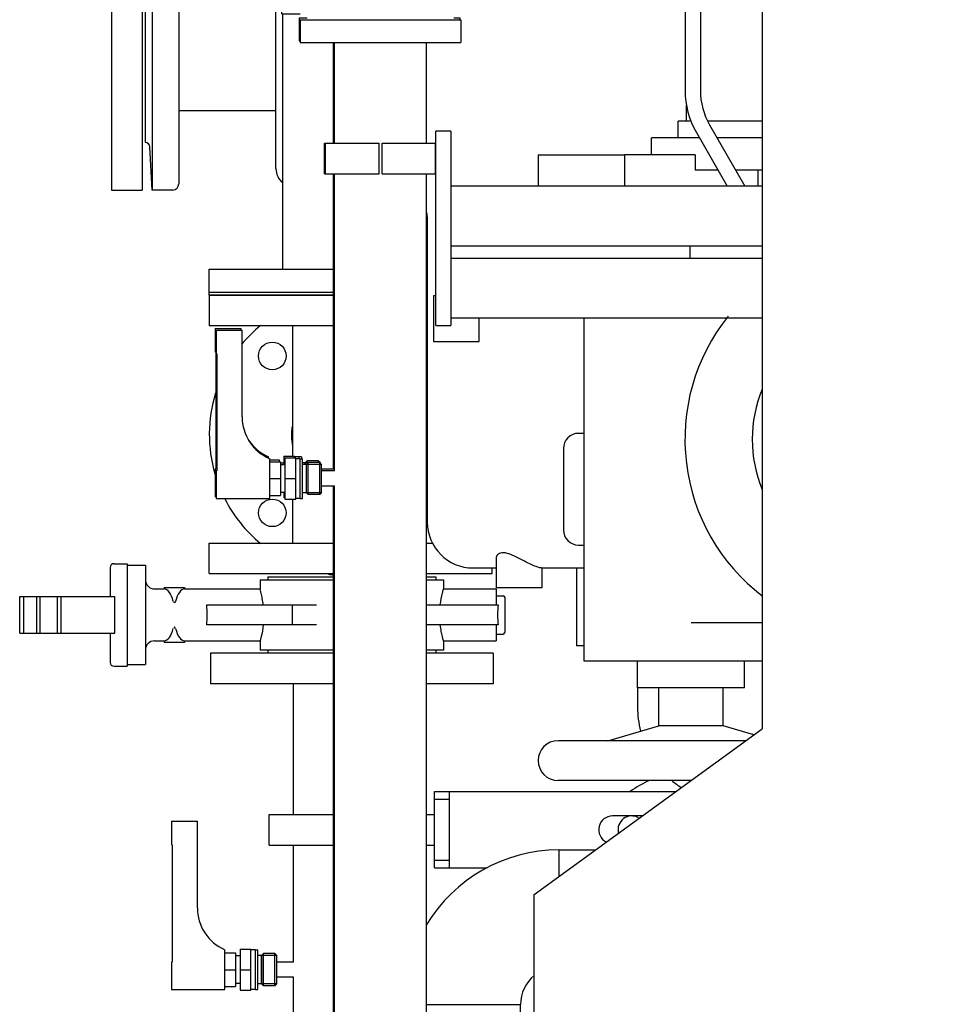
# Model space of a CAD drawing. Header units: millimetres. Extents: x 0 to 1189, y 0 to 841.
# Tile 66 of 135: x 150 to 174, y 679 to 705. Entities that reach past the tile are written whole.
import ezdxf

# ---------------------------------------------------------------- set-up
doc = ezdxf.new("R2010")
doc.units = ezdxf.units.MM
doc.header["$LTSCALE"] = 65.395
doc.linetypes.add('CENTER', pattern=[0.6, 0.375, -0.075, 0.075, -0.075])
for name, color, linetype in [('0006_725700_27_SIMPLE1_X_PBL812', 7, 'CONTINUOUS'), ('1007_885011_97_PBL853', 7, 'CONTINUOUS'), ('1907_153701_06_AC_PBL866', 7, 'CONTINUOUS'), ('1907_153701_06_AC_PBL943', 7, 'CONTINUOUS'), ('25007_040000_TLKGS_KS_V_ABL920', 7, 'CONTINUOUS'), ('25007_041000_TLKGS_KS_V_ABL921', 7, 'CONTINUOUS'), ('25007_060000_TLKGS_KGS_V_ABL809', 7, 'CONTINUOUS'), ('25007_061000_TLKGS_KGS_V_ABL924', 7, 'CONTINUOUS'), ('25007_062000_TLKGS_KGS_TL_V_ABL810', 7, 'CONTINUOUS'), ('25007_153200_33_ABL852', 7, 'CONTINUOUS'), ('25007_153200_33_T4_PBL867', 7, 'CONTINUOUS'), ('25007_153200_34_ABL917', 7, 'CONTINUOUS'), ('25007_153200_34_T1_PBL918', 7, 'CONTINUOUS'), ('25007_153200_34_T2_PBL939', 7, 'CONTINUOUS'), ('25007_153202_22_ABL882', 7, 'CONTINUOUS'), ('25007_153202_22_T1_PBL903', 7, 'CONTINUOUS'), ('25007_153202_23_ABL876', 7, 'CONTINUOUS'), ('25007_153202_23_T1_PBL902', 7, 'CONTINUOUS'), ('25007_153202_26_ABL829', 7, 'CONTINUOUS'), ('25007_153202_26_T1_PBL873', 7, 'CONTINUOUS'), ('25007_153202_27_ABL848', 7, 'CONTINUOUS'), ('25007_153202_48_ABL2807', 7, 'CONTINUOUS'), ('25007_153700_33_ABL928', 7, 'CONTINUOUS'), ('25007_153700_33_T1_PBL971', 7, 'CONTINUOUS'), ('25007_153700_33_T2_PBL929', 7, 'CONTINUOUS'), ('25007_153700_33_T3_PBL947', 7, 'CONTINUOUS'), ('25007_153701_48_PBL927', 7, 'CONTINUOUS'), ('25007_733000_05_SIMPLE1_A_ABL922', 7, 'CONTINUOUS'), ('25007_733000_05_SIMPLE1_T1_A_PBL923', 7, 'CONTINUOUS'), ('25007_765000_05_SIMPLE1_T1_X_PBL926', 7, 'CONTINUOUS'), ('25007_765000_05_SIMPLE1_X_ABL925', 7, 'CONTINUOUS'), ('25007_833200_01_SIMPLE1_T1_X_PBL822', 7, 'CONTINUOUS'), ('25007_833200_01_SIMPLE1_T3_X_PBL846', 7, 'CONTINUOUS'), ('25007_833200_01_SIMPLE1_X_ABL811', 7, 'CONTINUOUS'), ('25097_000000_IMO-2_SKL_PBL948', 7, 'CONTINUOUS'), ('25097_000000_TLKGS_MARKETING_ABL775', 7, 'CONTINUOUS'), ('6M25C_GENSET_GENERATOR_ABL796', 7, 'CONTINUOUS'), ('6M25C_GENSET_GENERATOR_T1_PBL797', 7, 'CONTINUOUS'), ('9M25C_GENSET_KPL_VERROHRUNG_ABL780', 7, 'CONTINUOUS'), ('ARI_ZESA_DN80_PN16_EPDM_PBL813', 7, 'CONTINUOUS'), ('BOGEN-S-2D-90-76_1X2_9_PBL919', 7, 'CONTINUOUS'), ('D7603-A21X26-CU_PBL863', 7, 'CONTINUOUS'), ('D7603-A21X26-CU_PBL886', 7, 'CONTINUOUS'), ('D7603-A21X26-CU_PBL887', 7, 'CONTINUOUS'), ('DIN16182-BG100X63_PBL798', 7, 'CONTINUOUS'), ('DIN16182-BG100X63_PBL842', 7, 'CONTINUOUS'), ('DIN16182-BG100X63_PBL843', 7, 'CONTINUOUS'), ('E1514-FF-DN65-PN16X2_PBL851', 7, 'CONTINUOUS'), ('E1514-IBC_DN65PN40X2_PBL2806', 7, 'CONTINUOUS'), ('EN1092-1-01A-DN65_PN16-77_5_PBL2805', 7, 'CONTINUOUS'), ('EN1092-1-01A-DN65_PN16-77_5_PBL2808', 7, 'CONTINUOUS'), ('EN1092-1-01A-DN65_PN16-77_5_PBL830', 7, 'CONTINUOUS'), ('EN1092-1-01A-DN65_PN16-77_5_PBL849', 7, 'CONTINUOUS'), ('EN1092-1-01A-DN65_PN16-77_5_PBL850', 7, 'CONTINUOUS'), ('EN1092-1-01A-DN65_PN16-77_5_PBL854', 7, 'CONTINUOUS'), ('N4011-C1-105X61_PBL877', 7, 'CONTINUOUS'), ('N4011-C1-105X61_PBL883', 7, 'CONTINUOUS'), ('rechts_3_VBL774', 7, 'CONTINUOUS'), ('RKD3000-60_PBL899', 7, 'CONTINUOUS'), ('RKD3000-60_PBL900', 7, 'CONTINUOUS'), ('RKD3000-60_PBL910', 7, 'CONTINUOUS'), ('T-STUECK-S-76_1X2_9-60_3X2_9_PBL872', 7, 'CONTINUOUS'), ('T-STUECK-S-76_1X2_9-76_1X2_9_PBL871', 7, 'CONTINUOUS'), ('T-STUECK-S-88_9X3_2-88_9X3_2_PBL868', 7, 'CONTINUOUS')]:
    doc.layers.add(name, color=color, linetype=linetype)

# ---------------------------------------------------------------- blocks, each defined once
blk = doc.blocks.new('0006_725700_27_SIMPLE1_X_PBL812', base_point=(154.913, 706.038))
at = {"layer": '0006_725700_27_SIMPLE1_X_PBL812', "color": 7, "linetype": 'Continuous'}
for p, q in [((155.6, 711.456), (156.597, 711.456)), ((156.44, 711.456), (156.44, 711.458)), ((156.44, 711.458), (156.597, 711.458)), ((155.486, 711.332), (154.36, 711.273)), ((154.36, 711.273), (154.36, 710.738)), ((154.36, 711.273), (156.597, 711.273)), ((156.597, 710.578), (154.52, 710.578)), ((156.44, 701.178), (156.44, 710.578)), ((153.205, 708.618), (153.146, 707.492)), ((153.205, 708.618), (153.205, 700.618)), ((153.74, 708.618), (153.205, 708.618)), ((156.597, 708.538), (156.44, 708.538)), ((153.9, 708.458), (153.9, 700.778)), ((153.02, 707.379), (153.02, 701.858)), ((153.9, 706.538), (156.44, 706.538)), ((153.9, 702.698), (156.44, 702.698)), ((153.205, 700.618), (153.146, 701.745)), ((153.74, 700.618), (153.205, 700.618))]:
    blk.add_line(p, q, dxfattribs=at)
for centre, radius, start, end in [((155.48, 711.452), 0.12, 272.9998, 1.9429), ((154.52, 710.738), 0.16, 180, 270), ((153.74, 708.458), 0.16, 0, 90), ((153.026, 707.498), 0.12, 267.0746, 357), ((153.026, 701.738), 0.12, 3, 92.9254), ((156.92, 701.178), 0.48, 180, 230.6958), ((153.74, 700.778), 0.16, 270, 360)]:
    blk.add_arc(centre, radius, start, end, dxfattribs=at)
blk = doc.blocks.new('25007_833200_01_SIMPLE1_T1_X_PBL822', base_point=(152.54, 704.6184))
at = {"layer": '25007_833200_01_SIMPLE1_T1_X_PBL822', "color": 7, "linetype": 'Continuous'}
for p, q in [((152.14, 708.6184), (152.14, 700.6184)), ((152.14, 708.6184), (152.94, 708.6184)), ((152.94, 708.6184), (152.94, 700.6184)), ((152.14, 700.6184), (152.94, 700.6184))]:
    blk.add_line(p, q, dxfattribs=at)
blk = doc.blocks.new('25007_833200_01_SIMPLE1_T3_X_PBL846', base_point=(156.305, 712.036))
at = {"layer": '25007_833200_01_SIMPLE1_T3_X_PBL846', "color": 7, "linetype": 'Continuous'}
for p, q in [((154.66, 712.5), (154.66, 712.536)), ((154.66, 712.536), (157.949, 712.536)), ((154.66, 711.536), (154.66, 711.7)), ((154.66, 711.536), (156.597, 711.536))]:
    blk.add_line(p, q, dxfattribs=at)
blk = doc.blocks.new('25007_833200_01_SIMPLE1_X_ABL811', base_point=(155.045, 706.577))
at = {"layer": '0006_725700_27_SIMPLE1_X_PBL812'}
blk.add_blockref('0006_725700_27_SIMPLE1_X_PBL812', (154.913, 706.038), dxfattribs=at)
at = {"layer": '25007_833200_01_SIMPLE1_T1_X_PBL822'}
blk.add_blockref('25007_833200_01_SIMPLE1_T1_X_PBL822', (152.54, 704.618), dxfattribs=at)
at = {"layer": '25007_833200_01_SIMPLE1_T3_X_PBL846'}
blk.add_blockref('25007_833200_01_SIMPLE1_T3_X_PBL846', (156.305, 712.036), dxfattribs=at)
blk = doc.blocks.new('25007_062000_TLKGS_KGS_TL_V_ABL810', base_point=(180.12, 741.009))
at = {"layer": '25007_833200_01_SIMPLE1_X_ABL811'}
blk.add_blockref('25007_833200_01_SIMPLE1_X_ABL811', (155.045, 706.577), dxfattribs=at)
blk = doc.blocks.new('25007_765000_05_SIMPLE1_T1_X_PBL926', base_point=(163.75, 699.194))
at = {"layer": '25007_765000_05_SIMPLE1_T1_X_PBL926', "color": 7, "linetype": 'Continuous'}
for p, q in [((160.377, 711.816), (161.4, 711.816)), ((161.277, 709.816), (161.4, 709.816)), ((161.273, 708.856), (160.6, 708.856)), ((161.277, 708.846), (161.273, 708.856)), ((161.277, 708.846), (161.277, 707.656)), ((161.277, 708.846), (161.4, 708.846)), ((166.74, 708.48), (166.74, 707.864)), ((161.073, 707.656), (161.277, 707.656)), ((166.8, 707.287), (167.144, 707.287)), ((166.8, 707.256), (167.144, 707.256)), ((160.4, 699.916), (160.4, 691.936)), ((160.56, 697.856), (160.56, 696.656)), ((160.62, 697.856), (160.56, 697.856)), ((161.76, 696.656), (161.76, 697.28)), ((160.56, 696.656), (161.76, 696.656)), ((164.5, 694.256), (164.36, 694.256)), ((163.96, 693.856), (163.96, 691.736)), ((164.36, 691.336), (164.5, 691.336)), ((162.2, 690.985), (162.2, 690.216)), ((161.6, 690.736), (162.2, 690.736)), ((163.385, 690.736), (164.5, 690.736)), ((163.4, 690.736), (163.4, 690.216)), ((164.3, 690.736), (164.3, 688.696)), ((163.4, 690.216), (162.2, 690.216)), ((164.5, 688.696), (164.3, 688.696)), ((165.9, 687.604), (165.9, 687.096))]:
    blk.add_line(p, q, dxfattribs=at)
for centre, radius, start, end in [((161.986, 711.447), 2.02, 114.0262, 143.7642), ((166.994, 700.213), 14.32, 113.0076, 114.0262), ((159.92, 699.916), 0.48, 0, 17.2156), ((164.36, 693.856), 0.4, 90, 180), ((161.6, 691.936), 1.2, 180, 270), ((164.36, 691.736), 0.4, 180, 270), ((168.4, 687.096), 2.5, 180, 194.5785), ((168.4, 687.096), 2.5, 230.11, 237.2114)]:
    blk.add_arc(centre, radius, start, end, dxfattribs=at)
blk.add_open_spline([(163.385, 690.736), (163.353, 690.736), (163.267, 690.764), (163.12, 690.823), (162.936, 690.915), (162.739, 691.017), (162.547, 691.104), (162.372, 691.149), (162.23, 691.099), (162.2, 691.019), (162.2, 690.985)], degree=3, knots=[0, 0, 0, 0, 0.070924, 0.197649, 0.357301, 0.528822, 0.694395, 0.83035, 0.923916, 1, 1, 1, 1], dxfattribs=at)
blk = doc.blocks.new('25007_765000_05_SIMPLE1_X_ABL925', base_point=(163.75, 699.194))
at = {"layer": '25007_765000_05_SIMPLE1_T1_X_PBL926'}
blk.add_blockref('25007_765000_05_SIMPLE1_T1_X_PBL926', (163.75, 699.194), dxfattribs=at)
blk = doc.blocks.new('25007_061000_TLKGS_KGS_V_ABL924', base_point=(163.75, 699.194))
at = {"layer": '25007_765000_05_SIMPLE1_X_ABL925'}
blk.add_blockref('25007_765000_05_SIMPLE1_X_ABL925', (163.75, 699.194), dxfattribs=at)
blk = doc.blocks.new('25007_060000_TLKGS_KGS_V_ABL809', base_point=(180.12, 741.009))
at = {"layer": '25007_061000_TLKGS_KGS_V_ABL924'}
blk.add_blockref('25007_061000_TLKGS_KGS_V_ABL924', (163.75, 699.194), dxfattribs=at)
at = {"layer": '25007_062000_TLKGS_KGS_TL_V_ABL810'}
blk.add_blockref('25007_062000_TLKGS_KGS_TL_V_ABL810', (180.12, 741.009), dxfattribs=at)
blk = doc.blocks.new('25007_733000_05_SIMPLE1_T1_A_PBL923', base_point=(167.8, 697.62))
at = {"layer": '25007_733000_05_SIMPLE1_T1_A_PBL923', "color": 7, "linetype": 'Continuous'}
for p, q in [((168.121, 709.06), (168.262, 710.06)), ((169.16, 710.06), (168.262, 710.06)), ((167.182, 708.374), (167.182, 709.06)), ((169.16, 709.06), (167.182, 709.06)), ((167.144, 707.9), (167.144, 703.22)), ((167.144, 707.9), (167.544, 707.9)), ((167.544, 707.9), (167.544, 703.22)), ((167.182, 702.42), (167.182, 702.844)), ((166.962, 701.98), (166.962, 702.42)), ((167.301, 702.42), (166.962, 702.42)), ((169.16, 702.42), (167.738, 702.42)), ((167.439, 702.12), (168.247, 700.72)), ((167.785, 702.32), (168.709, 700.72)), ((166.262, 701.54), (166.262, 701.98)), ((167.52, 701.98), (166.262, 701.98)), ((169.16, 701.98), (167.981, 701.98)), ((163.3, 701.54), (163.3, 700.72)), ((163.3, 701.54), (165.556, 701.54)), ((165.556, 701.54), (165.556, 700.72)), ((167.405, 701.54), (165.556, 701.54)), ((167.405, 701.54), (167.405, 701.14)), ((168.005, 701.14), (167.405, 701.14)), ((169.16, 701.14), (168.466, 701.14)), ((169.044, 701.14), (169.044, 700.72)), ((164.5, 688.3), (164.5, 697.28)), ((169.16, 689.3), (167.3, 689.3)), ((169.16, 688.3), (164.5, 688.3)), ((165.9, 687.604), (165.9, 688.3)), ((168.7, 687.604), (168.7, 688.3)), ((168.7, 687.604), (165.9, 687.604)), ((166.46, 686.604), (166.46, 687.604)), ((168.14, 686.604), (168.14, 687.604)), ((165.121, 686.22), (166.46, 686.604)), ((168.14, 686.604), (166.46, 686.604)), ((168.944, 686.373), (168.14, 686.604)), ((168.733, 686.22), (163.82, 686.22)), ((167.302, 685.18), (163.82, 685.18))]:
    blk.add_line(p, q, dxfattribs=at)
for centre, radius, start, end in [((167.344, 708.124), 0.3, 311.8103, 228.1897), ((169.344, 703.22), 2.2, 180, 210), ((169.344, 703.22), 1.8, 180, 210), ((172.3, 694.1), 5.16, 141.3984, 232.4855), ((172.3, 694.1), 3.4, 157.2653, 202.7347), ((163.82, 685.7), 0.52, 90, 270)]:
    blk.add_arc(centre, radius, start, end, dxfattribs=at)
blk = doc.blocks.new('25007_733000_05_SIMPLE1_A_ABL922', base_point=(194.65, 690.83))
at = {"layer": '25007_733000_05_SIMPLE1_T1_A_PBL923'}
blk.add_blockref('25007_733000_05_SIMPLE1_T1_A_PBL923', (167.8, 697.62), dxfattribs=at)
blk = doc.blocks.new('25007_041000_TLKGS_KS_V_ABL921', base_point=(193.7, 699.917))
at = {"layer": '25007_733000_05_SIMPLE1_A_ABL922'}
blk.add_blockref('25007_733000_05_SIMPLE1_A_ABL922', (194.65, 690.83), dxfattribs=at)
blk = doc.blocks.new('25007_040000_TLKGS_KS_V_ABL920', base_point=(193.7, 699.917))
at = {"layer": '25007_041000_TLKGS_KS_V_ABL921'}
blk.add_blockref('25007_041000_TLKGS_KS_V_ABL921', (193.7, 699.917), dxfattribs=at)
blk = doc.blocks.new('25097_000000_TLKGS_MARKETING_ABL775', base_point=(187.48, 729.393))
at = {"layer": '25007_040000_TLKGS_KS_V_ABL920'}
blk.add_blockref('25007_040000_TLKGS_KS_V_ABL920', (193.7, 699.917), dxfattribs=at)
at = {"layer": '25007_060000_TLKGS_KGS_V_ABL809'}
blk.add_blockref('25007_060000_TLKGS_KGS_V_ABL809', (180.12, 741.009), dxfattribs=at)
blk = doc.blocks.new('DIN16182-BG100X63_PBL798', base_point=(155.304, 681.902))
at = {"layer": 'DIN16182-BG100X63_PBL798', "color": 7, "linetype": 'Continuous'}
for p, q in [((153.705, 684.112), (153.705, 683.496)), ((153.705, 684.112), (154.385, 684.112)), ((154.385, 681.852), (154.385, 684.112)), ((153.723, 683.492), (153.705, 683.496)), ((153.723, 683.492), (153.723, 680.437)), ((155.105, 679.712), (155.105, 680.752)), ((155.505, 680.772), (155.505, 679.692)), ((155.505, 680.772), (155.785, 680.772)), ((155.785, 679.692), (155.785, 680.772)), ((155.905, 680.752), (155.785, 680.752)), ((155.905, 679.712), (155.905, 680.752)), ((155.105, 680.672), (155.385, 680.672)), ((155.385, 680.672), (155.385, 679.792)), ((155.505, 680.592), (155.385, 680.592)), ((156.065, 680.6), (155.965, 680.6)), ((156.116, 680.651), (156.065, 680.6)), ((156.065, 679.864), (156.065, 680.6)), ((156.069, 679.86), (156.069, 680.604)), ((156.116, 679.813), (156.116, 680.651)), ((156.414, 680.651), (156.116, 680.651)), ((156.465, 680.6), (156.414, 680.651)), ((156.414, 679.813), (156.414, 680.651)), ((156.461, 679.86), (156.461, 680.604)), ((156.465, 679.864), (156.465, 680.6)), ((153.723, 680.437), (153.705, 680.432)), ((153.705, 680.432), (153.705, 679.712)), ((155.105, 680.232), (155.385, 680.232)), ((155.505, 680.232), (155.785, 680.232)), ((156.903, 680.432), (156.465, 680.432)), ((156.903, 680.032), (156.465, 680.032)), ((153.705, 679.712), (155.105, 679.712)), ((155.105, 679.792), (155.385, 679.792)), ((155.505, 679.872), (155.385, 679.872)), ((155.905, 679.712), (155.785, 679.712)), ((156.065, 679.864), (155.965, 679.864)), ((156.116, 679.813), (156.065, 679.864)), ((156.414, 679.813), (156.116, 679.813)), ((156.465, 679.864), (156.414, 679.813)), ((155.505, 679.692), (155.785, 679.692))]:
    blk.add_line(p, q, dxfattribs=at)
at = {"layer": 'DIN16182-BG100X63_PBL798', "color": 2, "linetype": 'Continuous'}
for p, q in [((156.461, 680.604), (156.069, 680.604)), ((156.461, 679.86), (156.069, 679.86))]:
    blk.add_line(p, q, dxfattribs=at)
at = {"layer": 'DIN16182-BG100X63_PBL798', "color": 7, "linetype": 'Continuous'}
blk.add_arc((155.585, 681.852), 1.2, 180, 246.4218, dxfattribs=at)
blk = doc.blocks.new('ARI_ZESA_DN80_PN16_EPDM_PBL813', base_point=(156.081, 689.508))
at = {"layer": 'ARI_ZESA_DN80_PN16_EPDM_PBL813', "color": 7, "linetype": 'Continuous'}
for p, q in [((152.205, 690.848), (152.545, 690.848)), ((152.545, 690.848), (152.545, 688.168)), ((152.545, 690.808), (153.025, 690.808)), ((153.025, 690.808), (153.025, 688.208)), ((152.105, 690.748), (152.105, 689.988)), ((156.025, 690.428), (156.025, 690.188)), ((156.025, 690.428), (157.977, 690.428)), ((156.225, 690.508), (156.225, 690.428)), ((156.225, 690.508), (157.949, 690.508)), ((160.377, 690.508), (160.625, 690.508)), ((160.377, 690.428), (160.825, 690.428)), ((160.625, 690.508), (160.625, 690.428)), ((160.825, 690.428), (160.825, 690.188)), ((153.265, 690.188), (153.518, 690.188)), ((153.518, 690.228), (153.518, 690.188)), ((153.518, 690.228), (154.052, 690.228)), ((153.52, 690.188), (153.518, 690.188)), ((154.052, 690.188), (154.05, 690.188)), ((154.052, 690.228), (154.052, 690.188)), ((154.052, 690.188), (156.025, 690.188)), ((160.825, 690.188), (162.205, 690.188)), ((162.205, 690.188), (162.205, 689.768)), ((162.205, 690.008), (162.385, 690.008)), ((149.737, 689.028), (149.737, 689.988)), ((149.737, 689.988), (152.225, 689.988)), ((149.837, 689.988), (149.837, 689.028)), ((150.185, 689.028), (150.185, 689.988)), ((150.26, 689.988), (150.26, 689.028)), ((150.717, 689.988), (150.717, 689.028)), ((150.817, 689.988), (150.817, 689.028)), ((152.225, 689.028), (152.225, 689.988)), ((154.633, 689.768), (157.501, 689.768)), ((156.87, 689.248), (156.87, 689.768)), ((160.377, 689.768), (162.253, 689.768)), ((162.425, 689.968), (162.425, 689.048)), ((157.501, 689.248), (154.633, 689.248)), ((162.253, 689.248), (160.377, 689.248)), ((162.205, 689.248), (162.205, 688.828)), ((149.737, 689.028), (152.225, 689.028)), ((152.105, 689.028), (152.105, 688.268)), ((162.205, 689.008), (162.385, 689.008)), ((153.265, 688.828), (153.518, 688.828)), ((153.518, 688.828), (153.518, 688.788)), ((153.52, 688.828), (153.518, 688.828)), ((154.052, 688.788), (153.518, 688.788)), ((154.052, 688.828), (154.05, 688.828)), ((154.052, 688.828), (154.052, 688.788)), ((154.052, 688.828), (156.025, 688.828)), ((156.025, 688.828), (156.025, 688.588)), ((160.825, 688.828), (160.825, 688.588)), ((160.825, 688.828), (162.205, 688.828)), ((157.977, 688.588), (156.025, 688.588)), ((156.225, 688.588), (156.225, 688.508)), ((160.825, 688.588), (160.377, 688.588)), ((160.625, 688.588), (160.625, 688.508)), ((152.545, 688.208), (153.025, 688.208)), ((152.205, 688.168), (152.545, 688.168))]:
    blk.add_line(p, q, dxfattribs=at)
for centre, radius, start, end in [((152.205, 690.748), 0.1, 90, 180), ((153.265, 690.428), 0.24, 180, 270), ((162.385, 689.968), 0.04, 0, 90), ((162.385, 689.048), 0.04, 270, 360), ((153.265, 688.588), 0.24, 90, 180), ((152.205, 688.268), 0.1, 180, 270)]:
    blk.add_arc(centre, radius, start, end, dxfattribs=at)
for centre, major_axis, ratio, start_param, end_param in [((153.515, 689.508), (0, 0.68), 0.414214, -1.021908, -0.018144), ((154.055, 689.508), (0, 0.68), 0.414214, 0.01801, 1.021908), ((154.522, 689.508), (0, 0.68), 0.176142, -1.963138, -1.178455), ((162.328, 689.508), (0, 0.5), 0.176142, 1.023945, 2.117647), ((153.515, 689.508), (0, 0.68), 0.414214, -3.123449, -2.119684), ((154.055, 689.508), (0, 0.68), 0.414214, -4.163501, -3.159602)]:
    blk.add_ellipse(centre, major_axis=major_axis, ratio=ratio, start_param=start_param, end_param=end_param, dxfattribs=at)
for points, knots in [([(156.109, 689.768), (156.102, 689.825), (156.086, 689.927), (156.062, 690.059), (156.034, 690.138), (156.031, 690.18), (156.025, 690.188)], [0, 0, 0, 0, 0.403187, 0.722086, 0.928338, 1, 1, 1, 1]), ([(160.741, 689.768), (160.753, 689.871), (160.78, 690.041), (160.809, 690.113), (160.824, 690.198), (160.825, 690.188)], [0, 0, 0, 0, 0.721922, 0.928397, 1, 1, 1, 1]), ([(153.815, 689.863), (153.811, 689.849), (153.803, 689.831), (153.77, 689.826), (153.78, 689.847), (153.783, 689.856)], [0, 0, 0, 0, 0.519448, 0.652566, 1, 1, 1, 1]), ([(156.109, 689.248), (156.097, 689.146), (156.07, 688.975), (156.041, 688.904), (156.026, 688.818), (156.025, 688.828)], [0, 0, 0, 0, 0.721919, 0.928397, 1, 1, 1, 1]), ([(160.825, 688.828), (160.826, 688.838), (160.807, 688.876), (160.793, 688.959), (160.762, 689.089), (160.748, 689.191), (160.741, 689.248)], [0, 0, 0, 0, 0.07171, 0.277914, 0.596669, 1, 1, 1, 1]), ([(153.815, 689.153), (153.811, 689.167), (153.804, 689.186), (153.771, 689.191), (153.781, 689.169), (153.784, 689.16)], [0, 0, 0, 0, 0.517955, 0.64643, 1, 1, 1, 1])]:
    blk.add_open_spline(points, degree=3, knots=knots, dxfattribs=at)
blk = doc.blocks.new('EN1092-1-01A-DN65_PN16-77_5_PBL830', base_point=(156.385, 670.632))
at = {"layer": 'EN1092-1-01A-DN65_PN16-77_5_PBL830', "color": 7, "linetype": 'Continuous'}
for p, q in [((154.725, 671.032), (158.046, 671.032)), ((154.725, 670.232), (154.725, 671.032)), ((154.725, 670.232), (158.046, 670.232))]:
    blk.add_line(p, q, dxfattribs=at)
blk = doc.blocks.new('EN1092-1-01A-DN65_PN16-77_5_PBL854', base_point=(158.425, 688.108))
at = {"layer": 'EN1092-1-01A-DN65_PN16-77_5_PBL854', "color": 7, "linetype": 'Continuous'}
for p, q in [((154.725, 688.508), (154.725, 687.708)), ((157.949, 688.508), (154.725, 688.508)), ((162.125, 688.508), (160.377, 688.508)), ((162.125, 688.508), (162.125, 687.708)), ((157.949, 687.708), (154.725, 687.708)), ((162.125, 687.708), (160.377, 687.708))]:
    blk.add_line(p, q, dxfattribs=at)
blk = doc.blocks.new('T-STUECK-S-76_1X2_9-60_3X2_9_PBL872', base_point=(157.079, 673.972))
at = {"layer": 'T-STUECK-S-76_1X2_9-60_3X2_9_PBL872', "color": 7, "linetype": 'Continuous'}
for p, q in [((156.903, 676.912), (156.903, 675.595)), ((157.229, 676.912), (156.903, 676.912)), ((156.903, 675.248), (156.903, 675.042)), ((156.903, 672.703), (156.903, 672.496)), ((156.903, 671.632), (156.903, 671.032))]:
    blk.add_line(p, q, dxfattribs=at)
blk.add_arc((158.425, 673.872), 1.206, 166.1389, 193.8611, dxfattribs=at)
blk = doc.blocks.new('25007_153202_26_T1_PBL873', base_point=(157.066, 682.31))
at = {"layer": '25007_153202_26_T1_PBL873', "color": 7, "linetype": 'Continuous'}
for p, q in [((156.903, 684.291), (156.903, 687.708)), ((156.903, 680.432), (156.903, 683.491)), ((156.903, 676.912), (156.903, 680.032)), ((156.903, 676.912), (157.229, 676.912))]:
    blk.add_line(p, q, dxfattribs=at)
blk = doc.blocks.new('25007_153202_26_ABL829', base_point=(158.425, 679.37))
at = {"layer": '25007_153202_26_T1_PBL873'}
blk.add_blockref('25007_153202_26_T1_PBL873', (157.066, 682.31), dxfattribs=at)
at = {"layer": 'EN1092-1-01A-DN65_PN16-77_5_PBL830'}
blk.add_blockref('EN1092-1-01A-DN65_PN16-77_5_PBL830', (156.385, 670.632), dxfattribs=at)
at = {"layer": 'EN1092-1-01A-DN65_PN16-77_5_PBL854'}
blk.add_blockref('EN1092-1-01A-DN65_PN16-77_5_PBL854', (158.425, 688.108), dxfattribs=at)
at = {"layer": 'T-STUECK-S-76_1X2_9-60_3X2_9_PBL872'}
blk.add_blockref('T-STUECK-S-76_1X2_9-60_3X2_9_PBL872', (157.079, 673.972), dxfattribs=at)
blk = doc.blocks.new('DIN16182-BG100X63_PBL842', base_point=(156.427, 694.742))
at = {"layer": 'DIN16182-BG100X63_PBL842', "color": 7, "linetype": 'Continuous'}
for p, q in [((154.877, 696.952), (154.877, 696.336)), ((154.877, 696.952), (155.557, 696.952)), ((155.557, 694.692), (155.557, 696.952)), ((154.895, 696.332), (154.877, 696.336)), ((154.895, 696.332), (154.895, 693.277)), ((156.677, 693.612), (156.677, 692.532)), ((156.677, 693.612), (156.957, 693.612)), ((156.957, 692.532), (156.957, 693.612)), ((156.277, 692.552), (156.277, 693.592)), ((156.277, 693.512), (156.557, 693.512)), ((156.557, 693.512), (156.557, 692.632)), ((156.677, 693.432), (156.557, 693.432)), ((157.077, 693.592), (156.957, 693.592)), ((157.077, 692.552), (157.077, 693.592)), ((157.237, 693.44), (157.137, 693.44)), ((157.288, 693.491), (157.237, 693.44)), ((157.237, 692.704), (157.237, 693.44)), ((157.241, 692.7), (157.241, 693.444)), ((157.288, 692.653), (157.288, 693.491)), ((157.586, 693.491), (157.288, 693.491)), ((157.637, 693.44), (157.586, 693.491)), ((157.586, 692.653), (157.586, 693.491)), ((157.633, 692.7), (157.633, 693.444)), ((157.637, 692.704), (157.637, 693.44)), ((154.895, 693.277), (154.877, 693.272)), ((154.877, 693.272), (154.877, 692.552)), ((157.977, 693.272), (157.637, 693.272)), ((156.277, 693.072), (156.557, 693.072)), ((156.677, 693.072), (156.957, 693.072)), ((157.977, 692.872), (157.637, 692.872)), ((156.277, 692.632), (156.557, 692.632)), ((156.677, 692.712), (156.557, 692.712)), ((157.237, 692.704), (157.137, 692.704)), ((157.288, 692.653), (157.237, 692.704)), ((157.586, 692.653), (157.288, 692.653)), ((157.637, 692.704), (157.586, 692.653)), ((154.877, 692.552), (156.277, 692.552)), ((156.677, 692.532), (156.957, 692.532)), ((157.077, 692.552), (156.957, 692.552))]:
    blk.add_line(p, q, dxfattribs=at)
at = {"layer": 'DIN16182-BG100X63_PBL842', "color": 2, "linetype": 'Continuous'}
for p, q in [((157.633, 693.444), (157.241, 693.444)), ((157.633, 692.7), (157.241, 692.7))]:
    blk.add_line(p, q, dxfattribs=at)
at = {"layer": 'DIN16182-BG100X63_PBL842', "color": 7, "linetype": 'Continuous'}
blk.add_arc((156.757, 694.692), 1.2, 180, 246.4218, dxfattribs=at)
blk = doc.blocks.new('DIN16182-BG100X63_PBL843', base_point=(156.399, 694.79))
at = {"layer": 'DIN16182-BG100X63_PBL843', "color": 7, "linetype": 'Continuous'}
for p, q in [((154.849, 697), (154.849, 696.384)), ((154.849, 697), (155.529, 697)), ((155.529, 696.952), (155.529, 697)), ((154.867, 696.38), (154.849, 696.384)), ((154.867, 696.38), (154.867, 693.325)), ((156.249, 693.61), (156.249, 693.64)), ((156.649, 693.66), (156.649, 693.432)), ((156.649, 693.66), (156.929, 693.66)), ((156.929, 693.612), (156.929, 693.66)), ((157.049, 693.64), (156.929, 693.64)), ((157.049, 693.592), (157.049, 693.64)), ((156.277, 693.56), (156.529, 693.56)), ((156.529, 693.56), (156.529, 693.512)), ((156.649, 693.48), (156.557, 693.48)), ((157.209, 693.488), (157.137, 693.488)), ((157.26, 693.539), (157.209, 693.488)), ((157.209, 693.44), (157.209, 693.488)), ((157.213, 693.44), (157.213, 693.492)), ((157.26, 693.463), (157.26, 693.539)), ((157.558, 693.539), (157.26, 693.539)), ((157.609, 693.488), (157.558, 693.539)), ((157.558, 693.491), (157.558, 693.539)), ((157.605, 693.472), (157.605, 693.492)), ((157.609, 693.468), (157.609, 693.488)), ((154.867, 693.325), (154.849, 693.32)), ((154.849, 693.32), (154.849, 692.6)), ((157.949, 693.32), (157.637, 693.32)), ((154.877, 692.6), (154.849, 692.6)), ((156.649, 692.712), (156.649, 692.58)), ((156.649, 692.58), (156.677, 692.58))]:
    blk.add_line(p, q, dxfattribs=at)
at = {"layer": 'DIN16182-BG100X63_PBL843', "color": 2, "linetype": 'Continuous'}
blk.add_line((157.605, 693.492), (157.213, 693.492), dxfattribs=at)
at = {"layer": 'DIN16182-BG100X63_PBL843', "color": 7, "linetype": 'Continuous'}
blk.add_arc((156.729, 694.74), 1.2, 214.0923, 246.4218, dxfattribs=at)
blk = doc.blocks.new('EN1092-1-01A-DN65_PN16-77_5_PBL849', base_point=(157.548, 697.468))
at = {"layer": 'EN1092-1-01A-DN65_PN16-77_5_PBL849', "color": 7, "linetype": 'Continuous'}
for p, q in [((154.697, 697.868), (154.697, 697.068)), ((157.949, 697.868), (154.697, 697.868)), ((160.4, 697.868), (160.377, 697.868)), ((157.949, 697.068), (154.697, 697.068)), ((160.4, 697.068), (160.377, 697.068))]:
    blk.add_line(p, q, dxfattribs=at)
blk = doc.blocks.new('EN1092-1-01A-DN65_PN16-77_5_PBL850', base_point=(158.397, 690.988))
at = {"layer": 'EN1092-1-01A-DN65_PN16-77_5_PBL850', "color": 7, "linetype": 'Continuous'}
for p, q in [((154.697, 690.588), (154.697, 691.388)), ((154.697, 691.388), (157.949, 691.388)), ((160.377, 691.388), (160.539, 691.388)), ((154.697, 690.588), (157.949, 690.588)), ((160.377, 690.588), (162.097, 690.588)), ((162.097, 690.588), (162.097, 690.736))]:
    blk.add_line(p, q, dxfattribs=at)
blk = doc.blocks.new('T-STUECK-S-76_1X2_9-76_1X2_9_PBL871', base_point=(156.875, 694.228))
at = {"layer": 'T-STUECK-S-76_1X2_9-76_1X2_9_PBL871', "color": 7, "linetype": 'Continuous'}
for p, q in [((156.875, 697.068), (156.875, 693.66)), ((156.875, 692.532), (156.875, 691.388))]:
    blk.add_line(p, q, dxfattribs=at)
blk = doc.blocks.new('EN1092-1-01A-DN65_PN16-77_5_PBL2805', base_point=(157.629, 693.817))
at = {"layer": 'EN1092-1-01A-DN65_PN16-77_5_PBL2805', "color": 7, "linetype": 'Continuous'}
for centre in [(156.346, 696.279), (156.346, 692.177)]:
    blk.add_circle(centre, 0.36, dxfattribs=at)
for centre, radius, start, end in [((158.397, 694.228), 3.7, 129.6043, 140.3925), ((160.448, 696.279), 0.36, 95.2408, 98.8509), ((160.448, 696.279), 0.36, 257.157, 260.6777), ((158.397, 694.228), 3.7, 163.0093, 196.1779), ((158.397, 694.228), 1.55, 172.6521, 191.049), ((158.397, 694.228), 3.7, 207.0084, 230.3957), ((160.448, 692.177), 0.36, 95.2408, 98.8509), ((160.448, 692.177), 0.36, 257.157, 262.3841), ((158.397, 694.228), 3.7, 260.8992, 263.0252)]:
    blk.add_arc(centre, radius, start, end, dxfattribs=at)
blk = doc.blocks.new('25007_153202_27_ABL848', base_point=(158.397, 694.212))
at = {"layer": 'EN1092-1-01A-DN65_PN16-77_5_PBL2805'}
blk.add_blockref('EN1092-1-01A-DN65_PN16-77_5_PBL2805', (157.629, 693.817), dxfattribs=at)
at = {"layer": 'EN1092-1-01A-DN65_PN16-77_5_PBL849'}
blk.add_blockref('EN1092-1-01A-DN65_PN16-77_5_PBL849', (157.548, 697.468), dxfattribs=at)
at = {"layer": 'EN1092-1-01A-DN65_PN16-77_5_PBL850'}
blk.add_blockref('EN1092-1-01A-DN65_PN16-77_5_PBL850', (158.397, 690.988), dxfattribs=at)
at = {"layer": 'T-STUECK-S-76_1X2_9-76_1X2_9_PBL871'}
blk.add_blockref('T-STUECK-S-76_1X2_9-76_1X2_9_PBL871', (156.875, 694.228), dxfattribs=at)
blk = doc.blocks.new('E1514-FF-DN65-PN16X2_PBL851', base_point=(157.548, 697.908))
at = {"layer": 'E1514-FF-DN65-PN16X2_PBL851', "color": 7, "linetype": 'Continuous'}
for p, q in [((154.697, 697.868), (154.697, 697.948)), ((154.697, 697.948), (157.949, 697.948)), ((154.697, 697.868), (157.949, 697.868)), ((160.377, 697.948), (160.4, 697.948)), ((160.377, 697.868), (160.4, 697.868))]:
    blk.add_line(p, q, dxfattribs=at)
blk = doc.blocks.new('1007_885011_97_PBL853', base_point=(157.548, 698.248))
at = {"layer": '1007_885011_97_PBL853', "color": 7, "linetype": 'Continuous'}
for p, q in [((154.697, 697.948), (154.697, 698.548)), ((154.697, 698.548), (157.949, 698.548)), ((160.377, 698.548), (160.4, 698.548)), ((154.697, 697.948), (157.949, 697.948)), ((160.377, 697.948), (160.4, 697.948))]:
    blk.add_line(p, q, dxfattribs=at)
blk = doc.blocks.new('25007_153200_33_T4_PBL867', base_point=(156.837, 708.464))
at = {"layer": '25007_153200_33_T4_PBL867', "color": 7, "linetype": 'Continuous'}
for q in [(156.597, 711.7), (157.077, 705.228)]:
    blk.add_line((156.597, 705.228), q, dxfattribs=at)
blk = doc.blocks.new('T-STUECK-S-88_9X3_2-88_9X3_2_PBL868', base_point=(158.504, 701.888))
at = {"layer": 'T-STUECK-S-88_9X3_2-88_9X3_2_PBL868', "color": 7, "linetype": 'Continuous'}
for p, q in [((156.619, 698.548), (156.619, 705.228)), ((160.39, 700.01), (160.377, 700.01))]:
    blk.add_line(p, q, dxfattribs=at)
blk = doc.blocks.new('25007_153200_33_ABL852', base_point=(157.548, 704.824))
at = {"layer": '1007_885011_97_PBL853'}
blk.add_blockref('1007_885011_97_PBL853', (157.548, 698.248), dxfattribs=at)
at = {"layer": '25007_153200_33_T4_PBL867'}
blk.add_blockref('25007_153200_33_T4_PBL867', (156.837, 708.464), dxfattribs=at)
at = {"layer": 'T-STUECK-S-88_9X3_2-88_9X3_2_PBL868'}
blk.add_blockref('T-STUECK-S-88_9X3_2-88_9X3_2_PBL868', (158.504, 701.888), dxfattribs=at)
blk = doc.blocks.new('D7603-A21X26-CU_PBL863', base_point=(155.935, 680.232))
at = {"layer": 'D7603-A21X26-CU_PBL863', "color": 7, "linetype": 'Continuous'}
for p, q in [((155.905, 680.75), (155.965, 680.75)), ((155.965, 679.714), (155.965, 680.75)), ((155.905, 679.714), (155.965, 679.714))]:
    blk.add_line(p, q, dxfattribs=at)
blk = doc.blocks.new('1907_153701_06_AC_PBL866', base_point=(157.107, 683.891))
at = {"layer": '1907_153701_06_AC_PBL866', "color": 7, "linetype": 'Continuous'}
for p, q in [((156.265, 683.491), (156.265, 684.291)), ((156.265, 684.291), (157.949, 684.291)), ((156.265, 683.491), (157.949, 683.491))]:
    blk.add_line(p, q, dxfattribs=at)
blk = doc.blocks.new('N4011-C1-105X61_PBL877', base_point=(159.149, 704.82))
at = {"layer": 'N4011-C1-105X61_PBL877', "color": 7, "linetype": 'Continuous'}
for p, q in [((157.049, 705.12), (157.049, 704.52)), ((157.049, 705.12), (157.257, 705.12)), ((161.097, 705.12), (161.249, 705.12)), ((161.249, 705.12), (161.249, 705.072)), ((157.049, 704.52), (157.077, 704.52))]:
    blk.add_line(p, q, dxfattribs=at)
blk = doc.blocks.new('25007_153202_23_T1_PBL902', base_point=(157.97, 690.838))
at = {"layer": '25007_153202_23_T1_PBL902', "color": 7, "linetype": 'Continuous'}
for p, q in [((157.949, 701.84), (157.949, 704.472)), ((157.949, 693.32), (157.949, 701.04)), ((157.949, 677.52), (157.949, 692.872))]:
    blk.add_line(p, q, dxfattribs=at)
blk.add_arc((159.149, 677.52), 1.2, 180, 195.2589, dxfattribs=at)
blk = doc.blocks.new('25007_153202_23_ABL876', base_point=(159.149, 691.162))
at = {"layer": '25007_153202_23_T1_PBL902'}
blk.add_blockref('25007_153202_23_T1_PBL902', (157.97, 690.838), dxfattribs=at)
at = {"layer": 'N4011-C1-105X61_PBL877'}
blk.add_blockref('N4011-C1-105X61_PBL877', (159.149, 704.82), dxfattribs=at)
blk = doc.blocks.new('N4011-C1-105X61_PBL883', base_point=(159.177, 704.772))
at = {"layer": 'N4011-C1-105X61_PBL883', "color": 7, "linetype": 'Continuous'}
for p, q in [((157.077, 705.072), (157.077, 704.472)), ((157.077, 705.072), (161.277, 705.072)), ((161.277, 705.072), (161.277, 704.472)), ((157.077, 704.472), (161.277, 704.472))]:
    blk.add_line(p, q, dxfattribs=at)
blk = doc.blocks.new('25007_153202_22_T1_PBL903', base_point=(159.177, 689.172))
at = {"layer": '25007_153202_22_T1_PBL903', "color": 7, "linetype": 'Continuous'}
for p, q in [((157.977, 701.84), (157.977, 704.472)), ((160.377, 701.84), (160.377, 704.472)), ((157.977, 693.272), (157.977, 701.04)), ((160.377, 673.872), (160.377, 701.04)), ((157.977, 673.872), (157.977, 692.872))]:
    blk.add_line(p, q, dxfattribs=at)
blk.add_arc((159.177, 673.872), 1.2, 180, 360, dxfattribs=at)
blk = doc.blocks.new('25007_153202_22_ABL882', base_point=(159.177, 689.434))
at = {"layer": '25007_153202_22_T1_PBL903'}
blk.add_blockref('25007_153202_22_T1_PBL903', (159.177, 689.172), dxfattribs=at)
at = {"layer": 'N4011-C1-105X61_PBL883'}
blk.add_blockref('N4011-C1-105X61_PBL883', (159.177, 704.772), dxfattribs=at)
blk = doc.blocks.new('D7603-A21X26-CU_PBL886', base_point=(157.079, 693.614))
at = {"layer": 'D7603-A21X26-CU_PBL886', "color": 7, "linetype": 'Continuous'}
for q in [(157.049, 693.638), (157.109, 693.59)]:
    blk.add_line((157.109, 693.638), q, dxfattribs=at)
blk = doc.blocks.new('D7603-A21X26-CU_PBL887', base_point=(157.107, 693.072))
at = {"layer": 'D7603-A21X26-CU_PBL887', "color": 7, "linetype": 'Continuous'}
for p, q in [((157.077, 693.59), (157.137, 693.59)), ((157.137, 692.554), (157.137, 693.59)), ((157.077, 692.554), (157.137, 692.554))]:
    blk.add_line(p, q, dxfattribs=at)
blk = doc.blocks.new('RKD3000-60_PBL899', base_point=(157.723, 701.44))
at = {"layer": 'RKD3000-60_PBL899', "color": 7, "linetype": 'Continuous'}
for p, q in [((157.709, 701.04), (157.709, 701.84)), ((157.709, 701.84), (157.737, 701.84)), ((157.709, 701.04), (157.737, 701.04))]:
    blk.add_line(p, q, dxfattribs=at)
blk = doc.blocks.new('RKD3000-60_PBL900', base_point=(158.437, 701.44))
at = {"layer": 'RKD3000-60_PBL900', "color": 7, "linetype": 'Continuous'}
for p, q in [((157.737, 701.04), (157.737, 701.84)), ((157.737, 701.84), (159.137, 701.84)), ((159.137, 701.04), (159.137, 701.84)), ((157.737, 701.04), (159.137, 701.04))]:
    blk.add_line(p, q, dxfattribs=at)
blk = doc.blocks.new('RKD3000-60_PBL910', base_point=(159.917, 701.44))
at = {"layer": 'RKD3000-60_PBL910', "color": 7, "linetype": 'Continuous'}
for p, q in [((159.217, 701.04), (159.217, 701.84)), ((159.217, 701.84), (160.617, 701.84)), ((160.617, 701.04), (160.617, 701.84)), ((159.217, 701.04), (160.617, 701.04))]:
    blk.add_line(p, q, dxfattribs=at)
blk = doc.blocks.new('25007_153200_34_T1_PBL918', base_point=(161.616, 675.46))
at = {"layer": '25007_153200_34_T1_PBL918', "color": 7, "linetype": 'Continuous'}
for p, q in [((160.39, 679.32), (162.842, 679.32)), ((162.842, 678.72), (162.842, 679.32)), ((162.842, 675.4), (162.842, 676.32)), ((162.842, 672.432), (162.842, 672.672)), ((162.842, 671.6), (162.842, 671.632))]:
    blk.add_line(p, q, dxfattribs=at)
blk = doc.blocks.new('BOGEN-S-2D-90-76_1X2_9_PBL919', base_point=(161.819, 681.341))
at = {"layer": 'BOGEN-S-2D-90-76_1X2_9_PBL919', "color": 7, "linetype": 'Continuous'}
for p, q in [((163.84, 683.362), (163.84, 682.665)), ((160.39, 679.32), (162.842, 679.32))]:
    blk.add_line(p, q, dxfattribs=at)
for radius, start, end in [(4.042, 89.9999, 149.0703), (0.998, 130.2325, 180.0002)]:
    blk.add_arc((163.84, 679.32), radius, start, end, dxfattribs=at)
blk = doc.blocks.new('25007_153200_34_T2_PBL939', base_point=(164.32, 683.013))
at = {"layer": '25007_153200_34_T2_PBL939', "color": 7, "linetype": 'Continuous'}
for q in [(163.84, 682.665), (164.799, 683.362)]:
    blk.add_line((163.84, 683.362), q, dxfattribs=at)
blk = doc.blocks.new('25007_153200_34_ABL917', base_point=(162.299, 677.481))
at = {"layer": '25007_153200_34_T1_PBL918'}
blk.add_blockref('25007_153200_34_T1_PBL918', (161.616, 675.46), dxfattribs=at)
at = {"layer": '25007_153200_34_T2_PBL939'}
blk.add_blockref('25007_153200_34_T2_PBL939', (164.32, 683.013), dxfattribs=at)
at = {"layer": 'BOGEN-S-2D-90-76_1X2_9_PBL919'}
blk.add_blockref('BOGEN-S-2D-90-76_1X2_9_PBL919', (161.819, 681.341), dxfattribs=at)
blk = doc.blocks.new('25007_153701_48_PBL927', base_point=(163.744, 683.891))
at = {"layer": '25007_153701_48_PBL927', "color": 7, "linetype": 'Continuous'}
for p, q in [((160.585, 682.891), (160.585, 684.891)), ((160.585, 684.891), (166.904, 684.891)), ((160.985, 682.891), (160.985, 684.891)), ((160.585, 684.691), (160.985, 684.691)), ((166.023, 684.251), (165.245, 684.251)), ((160.585, 683.091), (160.985, 683.091)), ((160.585, 682.891), (161.97, 682.891))]:
    blk.add_line(p, q, dxfattribs=at)
blk.add_arc((165.245, 683.891), 0.36, 90, 243.7307, dxfattribs=at)
blk = doc.blocks.new('25007_153700_33_T2_PBL929', base_point=(160.82, 699.62))
at = {"layer": '25007_153700_33_T2_PBL929', "color": 7, "linetype": 'Continuous'}
for p, q in [((160.62, 697.08), (160.62, 702.16)), ((161.02, 702.16), (160.62, 702.16)), ((161.02, 702.16), (161.02, 697.08)), ((160.62, 697.08), (161.02, 697.08))]:
    blk.add_line(p, q, dxfattribs=at)
blk = doc.blocks.new('25007_153700_33_T3_PBL947', base_point=(165.09, 699))
at = {"layer": '25007_153700_33_T3_PBL947', "color": 7, "linetype": 'Continuous'}
for p, q in [((161.02, 699.16), (169.16, 699.16)), ((167.28, 698.84), (167.28, 699.16)), ((161.02, 698.84), (169.16, 698.84))]:
    blk.add_line(p, q, dxfattribs=at)
blk = doc.blocks.new('25007_153700_33_T1_PBL971', base_point=(165.09, 699))
at = {"layer": '25007_153700_33_T1_PBL971', "color": 7, "linetype": 'Continuous'}
for p, q in [((169.16, 700.72), (161.02, 700.72)), ((161.02, 697.28), (169.16, 697.28))]:
    blk.add_line(p, q, dxfattribs=at)
blk = doc.blocks.new('25007_153700_33_ABL928', base_point=(164.89, 699.62))
at = {"layer": '25007_153700_33_T1_PBL971'}
blk.add_blockref('25007_153700_33_T1_PBL971', (165.09, 699), dxfattribs=at)
at = {"layer": '25007_153700_33_T2_PBL929'}
blk.add_blockref('25007_153700_33_T2_PBL929', (160.82, 699.62), dxfattribs=at)
at = {"layer": '25007_153700_33_T3_PBL947'}
blk.add_blockref('25007_153700_33_T3_PBL947', (165.09, 699), dxfattribs=at)
blk = doc.blocks.new('1907_153701_06_AC_PBL943', base_point=(160.481, 683.891))
at = {"layer": '1907_153701_06_AC_PBL943', "color": 7, "linetype": 'Continuous'}
for p, q in [((160.377, 684.291), (160.585, 684.291)), ((160.377, 683.491), (160.585, 683.491))]:
    blk.add_line(p, q, dxfattribs=at)
blk = doc.blocks.new('E1514-IBC_DN65PN40X2_PBL2806', base_point=(156.864, 694.228))
at = {"layer": 'E1514-IBC_DN65PN40X2_PBL2806', "color": 7, "linetype": 'Continuous'}
blk.add_arc((158.397, 694.228), 1.54, 174.4274, 185.5726, dxfattribs=at)
blk = doc.blocks.new('EN1092-1-01A-DN65_PN16-77_5_PBL2808', base_point=(165.805, 684.356))
at = {"layer": 'EN1092-1-01A-DN65_PN16-77_5_PBL2808', "color": 7, "linetype": 'Continuous'}
for centre, radius, start, end in [((167.8, 681.84), 3.7, 115.4132, 124.3823), ((165.749, 683.891), 0.36, 61.0715, 191.7534)]:
    blk.add_arc(centre, radius, start, end, dxfattribs=at)
blk = doc.blocks.new('25007_153202_48_ABL2807', base_point=(165.805, 684.356))
at = {"layer": 'EN1092-1-01A-DN65_PN16-77_5_PBL2808'}
blk.add_blockref('EN1092-1-01A-DN65_PN16-77_5_PBL2808', (165.805, 684.356), dxfattribs=at)
blk = doc.blocks.new('9M25C_GENSET_KPL_VERROHRUNG_ABL780', base_point=(194.951, 702.67))
at = {"layer": '1907_153701_06_AC_PBL866'}
blk.add_blockref('1907_153701_06_AC_PBL866', (157.107, 683.891), dxfattribs=at)
at = {"layer": '1907_153701_06_AC_PBL943'}
blk.add_blockref('1907_153701_06_AC_PBL943', (160.481, 683.891), dxfattribs=at)
at = {"layer": '25007_153200_33_ABL852'}
blk.add_blockref('25007_153200_33_ABL852', (157.548, 704.824), dxfattribs=at)
at = {"layer": '25007_153200_34_ABL917'}
blk.add_blockref('25007_153200_34_ABL917', (162.299, 677.481), dxfattribs=at)
at = {"layer": '25007_153202_22_ABL882'}
blk.add_blockref('25007_153202_22_ABL882', (159.177, 689.434), dxfattribs=at)
at = {"layer": '25007_153202_23_ABL876'}
blk.add_blockref('25007_153202_23_ABL876', (159.149, 691.162), dxfattribs=at)
at = {"layer": '25007_153202_26_ABL829'}
blk.add_blockref('25007_153202_26_ABL829', (158.425, 679.37), dxfattribs=at)
at = {"layer": '25007_153202_27_ABL848'}
blk.add_blockref('25007_153202_27_ABL848', (158.397, 694.212), dxfattribs=at)
at = {"layer": '25007_153202_48_ABL2807'}
blk.add_blockref('25007_153202_48_ABL2807', (165.805, 684.356), dxfattribs=at)
at = {"layer": '25007_153700_33_ABL928'}
blk.add_blockref('25007_153700_33_ABL928', (164.89, 699.62), dxfattribs=at)
at = {"layer": '25007_153701_48_PBL927'}
blk.add_blockref('25007_153701_48_PBL927', (163.744, 683.891), dxfattribs=at)
at = {"layer": 'ARI_ZESA_DN80_PN16_EPDM_PBL813'}
blk.add_blockref('ARI_ZESA_DN80_PN16_EPDM_PBL813', (156.081, 689.508), dxfattribs=at)
at = {"layer": 'D7603-A21X26-CU_PBL863'}
blk.add_blockref('D7603-A21X26-CU_PBL863', (155.935, 680.232), dxfattribs=at)
at = {"layer": 'D7603-A21X26-CU_PBL886'}
blk.add_blockref('D7603-A21X26-CU_PBL886', (157.079, 693.614), dxfattribs=at)
at = {"layer": 'D7603-A21X26-CU_PBL887'}
blk.add_blockref('D7603-A21X26-CU_PBL887', (157.107, 693.072), dxfattribs=at)
at = {"layer": 'DIN16182-BG100X63_PBL798'}
blk.add_blockref('DIN16182-BG100X63_PBL798', (155.304, 681.902), dxfattribs=at)
at = {"layer": 'DIN16182-BG100X63_PBL842'}
blk.add_blockref('DIN16182-BG100X63_PBL842', (156.427, 694.742), dxfattribs=at)
at = {"layer": 'DIN16182-BG100X63_PBL843'}
blk.add_blockref('DIN16182-BG100X63_PBL843', (156.399, 694.79), dxfattribs=at)
at = {"layer": 'E1514-FF-DN65-PN16X2_PBL851'}
blk.add_blockref('E1514-FF-DN65-PN16X2_PBL851', (157.548, 697.908), dxfattribs=at)
at = {"layer": 'E1514-IBC_DN65PN40X2_PBL2806'}
blk.add_blockref('E1514-IBC_DN65PN40X2_PBL2806', (156.864, 694.228), dxfattribs=at)
at = {"layer": 'RKD3000-60_PBL899'}
blk.add_blockref('RKD3000-60_PBL899', (157.723, 701.44), dxfattribs=at)
at = {"layer": 'RKD3000-60_PBL900'}
blk.add_blockref('RKD3000-60_PBL900', (158.437, 701.44), dxfattribs=at)
at = {"layer": 'RKD3000-60_PBL910'}
blk.add_blockref('RKD3000-60_PBL910', (159.917, 701.44), dxfattribs=at)
blk = doc.blocks.new('6M25C_GENSET_GENERATOR_T1_PBL797', base_point=(198.5, 711.68))
at = {"layer": '6M25C_GENSET_GENERATOR_T1_PBL797', "color": 7, "linetype": 'Continuous'}
for p, q in [((169.16, 762), (169.16, 686.53)), ((163.2, 682.2), (169.16, 686.53)), ((163.2, 675.4), (163.2, 682.2))]:
    blk.add_line(p, q, dxfattribs=at)
blk = doc.blocks.new('6M25C_GENSET_GENERATOR_ABL796', base_point=(198.5, 711.68))
at = {"layer": '6M25C_GENSET_GENERATOR_T1_PBL797'}
blk.add_blockref('6M25C_GENSET_GENERATOR_T1_PBL797', (198.5, 711.68), dxfattribs=at)
blk = doc.blocks.new('25097_000000_IMO-2_SKL_PBL948', base_point=(200.565, 722.356))
at = {"layer": '25097_000000_IMO-2_SKL_PBL948', "color": 2, "linetype": 'CENTER'}
blk.add_line((200, 690), (171.161, 690), dxfattribs=at)
blk = doc.blocks.new('RECHTS_3_VBL774', base_point=(195.46, 722.257))
at = {"layer": '25097_000000_IMO-2_SKL_PBL948'}
blk.add_blockref('25097_000000_IMO-2_SKL_PBL948', (200.565, 722.356), dxfattribs=at)
at = {"layer": '25097_000000_TLKGS_MARKETING_ABL775'}
blk.add_blockref('25097_000000_TLKGS_MARKETING_ABL775', (187.48, 729.393), dxfattribs=at)
at = {"layer": '6M25C_GENSET_GENERATOR_ABL796'}
blk.add_blockref('6M25C_GENSET_GENERATOR_ABL796', (198.5, 711.68), dxfattribs=at)
at = {"layer": '9M25C_GENSET_KPL_VERROHRUNG_ABL780'}
blk.add_blockref('9M25C_GENSET_KPL_VERROHRUNG_ABL780', (194.951, 702.67), dxfattribs=at)

msp = doc.modelspace()

# ---------------------------------------------------------------- block references
at = {"layer": 'rechts_3_VBL774'}
msp.add_blockref('RECHTS_3_VBL774', (195.46, 722.25684), dxfattribs=at)

doc.saveas('drawing.dxf')
